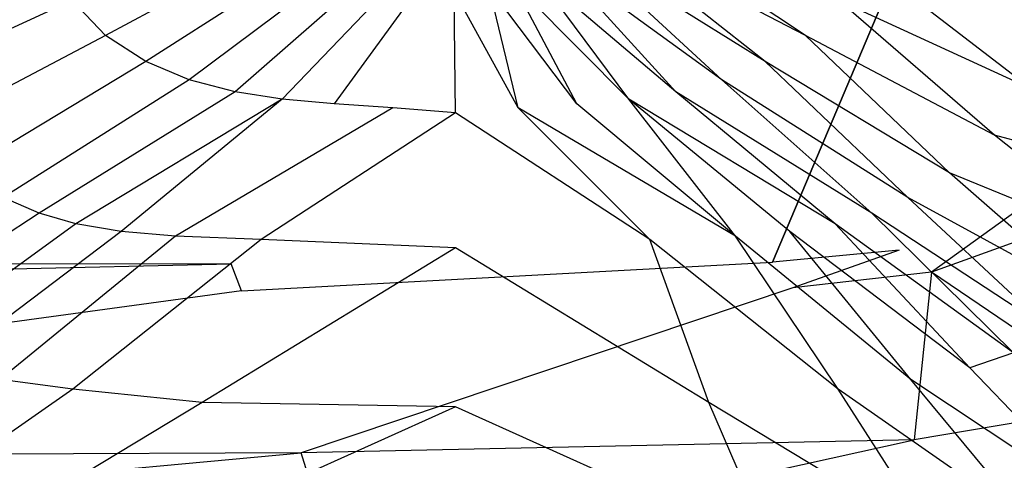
# Model space of a CAD drawing. Extents: x 0 to 1.3, y -0.48 to 0.
# Tile 26 of 36: x 0.8676 to 1.0424, y -0.3232 to -0.2449. Entities that reach past the tile are written whole.
import ezdxf

# ---------------------------------------------------------------- set-up
doc = ezdxf.new("R2010")
doc.units = 0
doc.layers.add('L2_BECKEN_613113___REPLACEMTFOR', color=7, linetype='CONTINUOUS')

msp = doc.modelspace()

# ---------------------------------------------------------------- linework, layer by layer
at = {"layer": 'L2_BECKEN_613113___REPLACEMTFOR', "color": 8}
for points, invisible_edges in [([(0.216896, -0.242771), (1.122902, 0), (0.227159, -0.256961), (0.216896, -0.242771)], 10), ([(0.227159, -0.256961), (1.122902, 0), (0.238387, -0.268345), (0.227159, -0.256961)], 13), ([(0.238387, -0.268345), (1.122902, 0), (0.253876, -0.277748), (0.238387, -0.268345)], 10), ([(0.253876, -0.277748), (1.122902, 0), (0.276309, -0.285832), (0.253876, -0.277748)], 13), ([(0.276309, -0.285832), (1.122902, 0), (0.298804, -0.287985), (0.276309, -0.285832)], 10), ([(0.298804, -0.287985), (1.122902, 0), (0.394821, -0.288271), (0.298804, -0.287985)], 13), ([(0.394821, -0.288271), (1.122902, 0), (0.584883, -0.288487), (0.394821, -0.288271)], 10), ([(0.584883, -0.288487), (1.122902, 0), (0.681909, -0.288417), (0.584883, -0.288487)], 13), ([(0.681909, -0.288417), (1.122902, 0), (0.905185, -0.288271), (0.681909, -0.288417)], 10), ([(0.905185, -0.288271), (1.122902, 0), (1.001202, -0.287985), (0.905185, -0.288271)], 13), ([(1.001202, -0.287985), (1.122902, 0), (1.023697, -0.285832), (1.001202, -0.287985)], 10), ([(1.023697, -0.285832), (1.122902, 0), (1.046129, -0.277748), (1.023697, -0.285832)], 13), ([(0.918109, -0.223642, 0.038251), (0.876952, -0.241494, 0.043833), (0.882849, -0.247697, 0.044344), (0.918109, -0.223642, 0.038251)], 14), ([(0.920687, -0.227413, 0.038251), (0.918109, -0.223642, 0.038251), (0.882849, -0.247697, 0.044344), (0.920687, -0.227413, 0.038251)], 14), ([(1.007085, -0.247697, 0.044344), (0.97154, -0.224111, 0.038251), (0.968913, -0.227836, 0.038251), (1.007085, -0.247697, 0.044344)], 14), ([(1.012983, -0.241494, 0.043833), (0.97154, -0.224111, 0.038251), (1.007085, -0.247697, 0.044344), (1.012983, -0.241494, 0.043833)], 14), ([(0.920687, -0.227413, 0.038251), (0.882849, -0.247697, 0.044344), (0.889986, -0.252337, 0.044812), (0.920687, -0.227413, 0.038251)], 14), ([(0.923663, -0.230774, 0.038251), (0.920687, -0.227413, 0.038251), (0.889986, -0.252337, 0.044812), (0.923663, -0.230774, 0.038251)], 14), ([(0.999948, -0.252337, 0.044812), (0.968913, -0.227836, 0.038251), (0.965892, -0.231144, 0.038251), (0.999948, -0.252337, 0.044812)], 14), ([(1.007085, -0.247697, 0.044344), (0.968913, -0.227836, 0.038251), (0.999948, -0.252337, 0.044812), (1.007085, -0.247697, 0.044344)], 14), ([(0.923663, -0.230774, 0.038251), (0.889986, -0.252337, 0.044812), (0.897715, -0.255591, 0.045103), (0.923663, -0.230774, 0.038251)], 14), ([(0.926989, -0.23367, 0.038251), (0.923663, -0.230774, 0.038251), (0.897715, -0.255591, 0.045103), (0.926989, -0.23367, 0.038251)], 14), ([(0.992219, -0.255591, 0.045103), (0.965892, -0.231144, 0.038251), (0.962528, -0.233982, 0.038251), (0.992219, -0.255591, 0.045103)], 14), ([(0.999948, -0.252337, 0.044812), (0.965892, -0.231144, 0.038251), (0.992219, -0.255591, 0.045103), (0.999948, -0.252337, 0.044812)], 14), ([(0.873188, -0.23382, 0.043435), (0.835795, -0.2423, 0.055427), (0.842756, -0.257244, 0.055328), (0.873188, -0.23382, 0.043435)], 14), ([(0.876952, -0.241494, 0.043833), (0.873188, -0.23382, 0.043435), (0.842756, -0.257244, 0.055328), (0.876952, -0.241494, 0.043833)], 14), ([(0.926989, -0.23367, 0.038251), (0.897715, -0.255591, 0.045103), (0.905883, -0.257729, 0.045172), (0.926989, -0.23367, 0.038251)], 14), ([(0.93061, -0.236054, 0.038251), (0.926989, -0.23367, 0.038251), (0.905883, -0.257729, 0.045172), (0.93061, -0.236054, 0.038251)], 14), ([(0.984052, -0.257729, 0.045172), (0.962528, -0.233982, 0.038251), (0.958876, -0.236302, 0.038251), (0.984052, -0.257729, 0.045172)], 14), ([(0.992219, -0.255591, 0.045103), (0.962528, -0.233982, 0.038251), (0.984052, -0.257729, 0.045172), (0.992219, -0.255591, 0.045103)], 14), ([(1.047178, -0.257244, 0.055328), (1.016746, -0.23382, 0.043435), (1.012983, -0.241494, 0.043833), (1.047178, -0.257244, 0.055328)], 14), ([(1.054139, -0.2423, 0.055427), (1.016746, -0.23382, 0.043435), (1.047178, -0.257244, 0.055328), (1.054139, -0.2423, 0.055427)], 14), ([(0.93061, -0.236054, 0.038251), (0.905883, -0.257729, 0.045172), (0.914233, -0.259022, 0.045073), (0.93061, -0.236054, 0.038251)], 14), ([(0.934467, -0.237887, 0.038251), (0.93061, -0.236054, 0.038251), (0.914233, -0.259022, 0.045073), (0.934467, -0.237887, 0.038251)], 14), ([(0.975702, -0.259022, 0.045073), (0.958876, -0.236302, 0.038251), (0.954995, -0.238067, 0.038251), (0.975702, -0.259022, 0.045073)], 14), ([(0.984052, -0.257729, 0.045172), (0.958876, -0.236302, 0.038251), (0.975702, -0.259022, 0.045073), (0.984052, -0.257729, 0.045172)], 14), ([(0.934467, -0.237887, 0.038251), (0.914233, -0.259022, 0.045073), (0.923422, -0.259832, 0.044958), (0.934467, -0.237887, 0.038251)], 14), ([(0.938496, -0.239138, 0.038251), (0.934467, -0.237887, 0.038251), (0.923422, -0.259832, 0.044958), (0.938496, -0.239138, 0.038251)], 14), ([(0.938496, -0.239138, 0.038251), (0.923422, -0.259832, 0.044958), (0.933824, -0.260541, 0.044957), (0.938496, -0.239138, 0.038251)], 14), ([(0.944719, -0.239806, 0.038251), (0.938496, -0.239138, 0.038251), (0.933824, -0.260541, 0.044957), (0.944719, -0.239806, 0.038251)], 14), ([(0.95611, -0.260541, 0.044957), (0.95095, -0.239247, 0.038251), (0.944719, -0.239806, 0.038251), (0.95611, -0.260541, 0.044957)], 14), ([(0.966513, -0.259832, 0.044958), (0.954995, -0.238067, 0.038251), (0.95095, -0.239247, 0.038251), (0.966513, -0.259832, 0.044958)], 14), ([(0.966513, -0.259832, 0.044958), (0.95095, -0.239247, 0.038251), (0.95611, -0.260541, 0.044957), (0.966513, -0.259832, 0.044958)], 14), ([(0.975702, -0.259022, 0.045073), (0.954995, -0.238067, 0.038251), (0.966513, -0.259832, 0.044958), (0.975702, -0.259022, 0.045073)], 14), ([(0.944969, -0.261468, 0.045176), (0.944719, -0.239806, 0.038251), (0.933824, -0.260541, 0.044957), (0.944969, -0.261468, 0.045176)], 14), ([(0.95611, -0.260541, 0.044957), (0.944719, -0.239806, 0.038251), (0.944969, -0.261468, 0.045176), (0.95611, -0.260541, 0.044957)], 14), ([(0.876952, -0.241494, 0.043833), (0.842756, -0.257244, 0.055328), (0.849311, -0.265384, 0.055493), (0.876952, -0.241494, 0.043833)], 14), ([(0.882849, -0.247697, 0.044344), (0.876952, -0.241494, 0.043833), (0.849311, -0.265384, 0.055493), (0.882849, -0.247697, 0.044344)], 14), ([(1.040623, -0.265384, 0.055493), (1.012983, -0.241494, 0.043833), (1.007085, -0.247697, 0.044344), (1.040623, -0.265384, 0.055493)], 14), ([(1.047178, -0.257244, 0.055328), (1.012983, -0.241494, 0.043833), (1.040623, -0.265384, 0.055493), (1.047178, -0.257244, 0.055328)], 14), ([(0.882849, -0.247697, 0.044344), (0.849311, -0.265384, 0.055493), (0.85731, -0.272075, 0.055978), (0.882849, -0.247697, 0.044344)], 14), ([(0.889986, -0.252337, 0.044812), (0.882849, -0.247697, 0.044344), (0.85731, -0.272075, 0.055978), (0.889986, -0.252337, 0.044812)], 14), ([(1.032624, -0.272075, 0.055978), (1.007085, -0.247697, 0.044344), (0.999948, -0.252337, 0.044812), (1.032624, -0.272075, 0.055978)], 14), ([(1.040623, -0.265384, 0.055493), (1.007085, -0.247697, 0.044344), (1.032624, -0.272075, 0.055978), (1.040623, -0.265384, 0.055493)], 14), ([(0.889986, -0.252337, 0.044812), (0.85731, -0.272075, 0.055978), (0.864722, -0.276491, 0.056536), (0.889986, -0.252337, 0.044812)], 14), ([(0.897715, -0.255591, 0.045103), (0.889986, -0.252337, 0.044812), (0.864722, -0.276491, 0.056536), (0.897715, -0.255591, 0.045103)], 14), ([(1.025213, -0.276491, 0.056536), (0.999948, -0.252337, 0.044812), (0.992219, -0.255591, 0.045103), (1.025213, -0.276491, 0.056536)], 14), ([(1.032624, -0.272075, 0.055978), (0.999948, -0.252337, 0.044812), (1.025213, -0.276491, 0.056536), (1.032624, -0.272075, 0.055978)], 14), ([(0.897715, -0.255591, 0.045103), (0.864722, -0.276491, 0.056536), (0.871059, -0.279239, 0.05687), (0.897715, -0.255591, 0.045103)], 14), ([(0.905883, -0.257729, 0.045172), (0.897715, -0.255591, 0.045103), (0.871059, -0.279239, 0.05687), (0.905883, -0.257729, 0.045172)], 14), ([(1.018875, -0.279239, 0.05687), (0.992219, -0.255591, 0.045103), (0.984052, -0.257729, 0.045172), (1.018875, -0.279239, 0.05687)], 14), ([(1.025213, -0.276491, 0.056536), (0.992219, -0.255591, 0.045103), (1.018875, -0.279239, 0.05687), (1.025213, -0.276491, 0.056536)], 14), ([(0.905883, -0.257729, 0.045172), (0.871059, -0.279239, 0.05687), (0.877599, -0.28117, 0.056925), (0.905883, -0.257729, 0.045172)], 14), ([(0.914233, -0.259022, 0.045073), (0.905883, -0.257729, 0.045172), (0.877599, -0.28117, 0.056925), (0.914233, -0.259022, 0.045073)], 14), ([(1.012336, -0.28117, 0.056925), (0.984052, -0.257729, 0.045172), (0.975702, -0.259022, 0.045073), (1.012336, -0.28117, 0.056925)], 14), ([(1.018875, -0.279239, 0.05687), (0.984052, -0.257729, 0.045172), (1.012336, -0.28117, 0.056925), (1.018875, -0.279239, 0.05687)], 14), ([(1.074832, -0.27472, 0.070566), (1.047178, -0.257244, 0.055328), (1.040623, -0.265384, 0.055493), (1.074832, -0.27472, 0.070566)], 14), ([(0.914233, -0.259022, 0.045073), (0.877599, -0.28117, 0.056925), (0.885628, -0.282539, 0.056647), (0.914233, -0.259022, 0.045073)], 14), ([(0.914233, -0.259022, 0.045073), (0.885628, -0.282539, 0.056647), (0.895302, -0.283343, 0.056148), (0.914233, -0.259022, 0.045073)], 14), ([(0.923422, -0.259832, 0.044958), (0.914233, -0.259022, 0.045073), (0.895302, -0.283343, 0.056148), (0.923422, -0.259832, 0.044958)], 14), ([(0.933824, -0.260541, 0.044957), (0.923422, -0.259832, 0.044958), (0.895302, -0.283343, 0.056148), (0.933824, -0.260541, 0.044957)], 14), ([(0.994632, -0.283343, 0.056148), (0.966513, -0.259832, 0.044958), (0.95611, -0.260541, 0.044957), (0.994632, -0.283343, 0.056148)], 14), ([(0.994632, -0.283343, 0.056148), (0.975702, -0.259022, 0.045073), (0.966513, -0.259832, 0.044958), (0.994632, -0.283343, 0.056148)], 14), ([(1.004307, -0.282539, 0.056647), (0.975702, -0.259022, 0.045073), (0.994632, -0.283343, 0.056148), (1.004307, -0.282539, 0.056647)], 14), ([(1.012336, -0.28117, 0.056925), (0.975702, -0.259022, 0.045073), (1.004307, -0.282539, 0.056647), (1.012336, -0.28117, 0.056925)], 14), ([(0.933824, -0.260541, 0.044957), (0.895302, -0.283343, 0.056148), (0.910459, -0.283959, 0.055529), (0.933824, -0.260541, 0.044957)], 14), ([(0.944969, -0.261468, 0.045176), (0.933824, -0.260541, 0.044957), (0.910459, -0.283959, 0.055529), (0.944969, -0.261468, 0.045176)], 14), ([(0.944969, -0.261468, 0.045176), (0.910459, -0.283959, 0.055529), (0.944969, -0.285437, 0.056039), (0.944969, -0.261468, 0.045176)], 14), ([(0.979475, -0.283959, 0.055529), (0.95611, -0.260541, 0.044957), (0.944969, -0.261468, 0.045176), (0.979475, -0.283959, 0.055529)], 14), ([(0.979475, -0.283959, 0.055529), (0.944969, -0.261468, 0.045176), (0.944969, -0.285437, 0.056039), (0.979475, -0.283959, 0.055529)], 14), ([(0.994632, -0.283343, 0.056148), (0.95611, -0.260541, 0.044957), (0.979475, -0.283959, 0.055529), (0.994632, -0.283343, 0.056148)], 14), ([(1.066082, -0.285848, 0.069997), (1.040623, -0.265384, 0.055493), (1.032624, -0.272075, 0.055978), (1.066082, -0.285848, 0.069997)], 14), ([(1.074832, -0.27472, 0.070566), (1.040623, -0.265384, 0.055493), (1.066082, -0.285848, 0.069997), (1.074832, -0.27472, 0.070566)], 14), ([(1.058021, -0.294394, 0.070328), (1.032624, -0.272075, 0.055978), (1.025213, -0.276491, 0.056536), (1.058021, -0.294394, 0.070328)], 14), ([(1.066082, -0.285848, 0.069997), (1.032624, -0.272075, 0.055978), (1.058021, -0.294394, 0.070328), (1.066082, -0.285848, 0.069997)], 14), ([(0.871059, -0.279239, 0.05687), (0.864722, -0.276491, 0.056536), (0.839154, -0.300263, 0.071011), (0.871059, -0.279239, 0.05687)], 14), ([(1.05078, -0.300263, 0.071011), (1.025213, -0.276491, 0.056536), (1.018875, -0.279239, 0.05687), (1.05078, -0.300263, 0.071011)], 14), ([(1.046129, -0.277748), (1.029459, -0.289755, 0.003446), (1.023697, -0.285832), (1.046129, -0.277748)], 14), ([(1.058021, -0.294394, 0.070328), (1.025213, -0.276491, 0.056536), (1.05078, -0.300263, 0.071011), (1.058021, -0.294394, 0.070328)], 14), ([(1.051079, -0.28189, 0.00337), (1.029459, -0.289755, 0.003446), (1.046129, -0.277748), (1.051079, -0.28189, 0.00337)], 14), ([(0.871059, -0.279239, 0.05687), (0.839154, -0.300263, 0.071011), (0.845957, -0.304091, 0.071494), (0.871059, -0.279239, 0.05687)], 14), ([(0.877599, -0.28117, 0.056925), (0.871059, -0.279239, 0.05687), (0.845957, -0.304091, 0.071494), (0.877599, -0.28117, 0.056925)], 14), ([(1.043977, -0.304091, 0.071494), (1.018875, -0.279239, 0.05687), (1.012336, -0.28117, 0.056925), (1.043977, -0.304091, 0.071494)], 14), ([(1.05078, -0.300263, 0.071011), (1.018875, -0.279239, 0.05687), (1.043977, -0.304091, 0.071494), (1.05078, -0.300263, 0.071011)], 14), ([(0.877599, -0.28117, 0.056925), (0.845957, -0.304091, 0.071494), (0.853717, -0.30672, 0.071841), (0.877599, -0.28117, 0.056925)], 14), ([(0.885628, -0.282539, 0.056647), (0.877599, -0.28117, 0.056925), (0.853717, -0.30672, 0.071841), (0.885628, -0.282539, 0.056647)], 14), ([(1.036217, -0.30672, 0.071841), (1.012336, -0.28117, 0.056925), (1.004307, -0.282539, 0.056647), (1.036217, -0.30672, 0.071841)], 14), ([(1.043977, -0.304091, 0.071494), (1.012336, -0.28117, 0.056925), (1.036217, -0.30672, 0.071841), (1.043977, -0.304091, 0.071494)], 14), ([(0.885628, -0.282539, 0.056647), (0.853717, -0.30672, 0.071841), (0.864173, -0.308819, 0.071894), (0.885628, -0.282539, 0.056647)], 14), ([(0.895302, -0.283343, 0.056148), (0.885628, -0.282539, 0.056647), (0.864173, -0.308819, 0.071894), (0.895302, -0.283343, 0.056148)], 14), ([(1.025762, -0.308819, 0.071894), (1.004307, -0.282539, 0.056647), (0.994632, -0.283343, 0.056148), (1.025762, -0.308819, 0.071894)], 14), ([(1.036217, -0.30672, 0.071841), (1.004307, -0.282539, 0.056647), (1.025762, -0.308819, 0.071894), (1.036217, -0.30672, 0.071841)], 14), ([(1.063861, -0.313176, 0.024015), (1.029459, -0.289755, 0.003446), (1.051079, -0.28189, 0.00337), (1.063861, -0.313176, 0.024015)], 14), ([(0.895302, -0.283343, 0.056148), (0.864173, -0.308819, 0.071894), (0.877068, -0.310524, 0.071658), (0.895302, -0.283343, 0.056148)], 14), ([(0.910459, -0.283959, 0.055529), (0.895302, -0.283343, 0.056148), (0.877068, -0.310524, 0.071658), (0.910459, -0.283959, 0.055529)], 14), ([(0.910459, -0.283959, 0.055529), (0.877068, -0.310524, 0.071658), (0.90002, -0.312867, 0.071984), (0.910459, -0.283959, 0.055529)], 14), ([(0.944969, -0.285437, 0.056039), (0.910459, -0.283959, 0.055529), (0.90002, -0.312867, 0.071984), (0.944969, -0.285437, 0.056039)], 14), ([(0.989914, -0.312867, 0.071984), (0.979475, -0.283959, 0.055529), (0.944969, -0.285437, 0.056039), (0.989914, -0.312867, 0.071984)], 14), ([(1.012866, -0.310524, 0.071658), (0.994632, -0.283343, 0.056148), (0.979475, -0.283959, 0.055529), (1.012866, -0.310524, 0.071658)], 14), ([(1.012866, -0.310524, 0.071658), (0.979475, -0.283959, 0.055529), (0.989914, -0.312867, 0.071984), (1.012866, -0.310524, 0.071658)], 14), ([(1.025762, -0.308819, 0.071894), (0.994632, -0.283343, 0.056148), (1.012866, -0.310524, 0.071658), (1.025762, -0.308819, 0.071894)], 14), ([(0.944969, -0.285437, 0.056039), (0.90002, -0.312867, 0.071984), (0.944969, -0.313645, 0.07261), (0.944969, -0.285437, 0.056039)], 14), ([(0.989914, -0.312867, 0.071984), (0.944969, -0.285437, 0.056039), (0.944969, -0.313645, 0.07261), (0.989914, -0.312867, 0.071984)], 14), ([(1.023697, -0.285832), (1.004816, -0.292506, 0.003511), (1.001202, -0.287985), (1.023697, -0.285832)], 14), ([(1.029459, -0.289755, 0.003446), (1.004816, -0.292506, 0.003511), (1.023697, -0.285832), (1.029459, -0.289755, 0.003446)], 14), ([(0.905185, -0.288271), (0.682684, -0.293377, 0.003812), (0.681909, -0.288417), (0.905185, -0.288271)], 13), ([(0.682684, -0.293377, 0.003812), (0.905185, -0.288271), (0.906964, -0.293081, 0.00371), (0.682684, -0.293377, 0.003812)], 14), ([(1.001202, -0.287985), (0.906964, -0.293081, 0.00371), (0.905185, -0.288271), (1.001202, -0.287985)], 13), ([(0.906964, -0.293081, 0.00371), (1.001202, -0.287985), (1.004816, -0.292506, 0.003511), (0.906964, -0.293081, 0.00371)], 14), ([(1.029459, -0.289755, 0.003446), (1.02639, -0.319493, 0.024467), (1.004816, -0.292506, 0.003511), (1.029459, -0.289755, 0.003446)], 14), ([(1.063861, -0.313176, 0.024015), (1.02639, -0.319493, 0.024467), (1.029459, -0.289755, 0.003446), (1.063861, -0.313176, 0.024015)], 14), ([(0.906964, -0.293081, 0.00371), (0.687315, -0.322982, 0.02657), (0.682684, -0.293377, 0.003812), (0.906964, -0.293081, 0.00371)], 14), ([(0.917585, -0.321799, 0.025857), (0.687315, -0.322982, 0.02657), (0.906964, -0.293081, 0.00371), (0.917585, -0.321799, 0.025857)], 14), ([(1.004816, -0.292506, 0.003511), (0.917585, -0.321799, 0.025857), (0.906964, -0.293081, 0.00371), (1.004816, -0.292506, 0.003511)], 14), ([(1.02639, -0.319493, 0.024467), (0.917585, -0.321799, 0.025857), (1.004816, -0.292506, 0.003511), (1.02639, -0.319493, 0.024467)], 14), ([(1.059981, -0.331508, 0.090298), (1.043977, -0.304091, 0.071494), (1.036217, -0.30672, 0.071841), (1.059981, -0.331508, 0.090298)], 13), ([(1.059981, -0.331508, 0.090298), (1.036217, -0.30672, 0.071841), (1.025762, -0.308819, 0.071894), (1.059981, -0.331508, 0.090298)], 14), ([(0.877068, -0.310524, 0.071658), (0.864173, -0.308819, 0.071894), (0.843134, -0.334148, 0.090645), (0.877068, -0.310524, 0.071658)], 14), ([(1.046801, -0.334148, 0.090645), (1.025762, -0.308819, 0.071894), (1.012866, -0.310524, 0.071658), (1.046801, -0.334148, 0.090645)], 14), ([(1.059981, -0.331508, 0.090298), (1.025762, -0.308819, 0.071894), (1.046801, -0.334148, 0.090645), (1.059981, -0.331508, 0.090298)], 14), ([(0.877068, -0.310524, 0.071658), (0.843134, -0.334148, 0.090645), (0.860059, -0.337012, 0.091256), (0.877068, -0.310524, 0.071658)], 14), ([(0.90002, -0.312867, 0.071984), (0.877068, -0.310524, 0.071658), (0.860059, -0.337012, 0.091256), (0.90002, -0.312867, 0.071984)], 14), ([(1.029875, -0.337012, 0.091256), (1.012866, -0.310524, 0.071658), (0.989914, -0.312867, 0.071984), (1.029875, -0.337012, 0.091256)], 14), ([(1.046801, -0.334148, 0.090645), (1.012866, -0.310524, 0.071658), (1.029875, -0.337012, 0.091256), (1.046801, -0.334148, 0.090645)], 14), ([(0.90002, -0.312867, 0.071984), (0.860059, -0.337012, 0.091256), (0.888679, -0.339019, 0.091384), (0.90002, -0.312867, 0.071984)], 14), ([(0.944969, -0.313645, 0.07261), (0.90002, -0.312867, 0.071984), (0.888679, -0.339019, 0.091384), (0.944969, -0.313645, 0.07261)], 14), ([(0.944969, -0.313645, 0.07261), (0.888679, -0.339019, 0.091384), (0.944969, -0.339744, 0.09168), (0.944969, -0.313645, 0.07261)], 14), ([(1.001255, -0.339019, 0.091384), (0.989914, -0.312867, 0.071984), (0.944969, -0.313645, 0.07261), (1.001255, -0.339019, 0.091384)], 14), ([(1.001255, -0.339019, 0.091384), (0.944969, -0.313645, 0.07261), (0.944969, -0.339744, 0.09168), (1.001255, -0.339019, 0.091384)], 14), ([(1.029875, -0.337012, 0.091256), (0.989914, -0.312867, 0.071984), (1.001255, -0.339019, 0.091384), (1.029875, -0.337012, 0.091256)], 14), ([(1.063861, -0.313176, 0.024015), (1.039247, -0.34076, 0.047164), (1.02639, -0.319493, 0.024467), (1.063861, -0.313176, 0.024015)], 14), ([(1.080453, -0.33614, 0.046935), (1.039247, -0.34076, 0.047164), (1.063861, -0.313176, 0.024015), (1.080453, -0.33614, 0.046935)], 14), ([(0.923915, -0.342108, 0.047704), (0.917585, -0.321799, 0.025857), (1.02639, -0.319493, 0.024467), (0.923915, -0.342108, 0.047704)], 14), ([(0.923915, -0.342108, 0.047704), (1.02639, -0.319493, 0.024467), (1.039247, -0.34076, 0.047164), (0.923915, -0.342108, 0.047704)], 14), ([(0.690075, -0.3428, 0.04798), (0.687315, -0.322982, 0.02657), (0.917585, -0.321799, 0.025857), (0.690075, -0.3428, 0.04798)], 14), ([(0.690075, -0.3428, 0.04798), (0.917585, -0.321799, 0.025857), (0.923915, -0.342108, 0.047704), (0.690075, -0.3428, 0.04798)], 14)]:
    msp.add_3dface(points, dxfattribs=dict(at, invisible_edges=invisible_edges))

doc.saveas('drawing.dxf')
